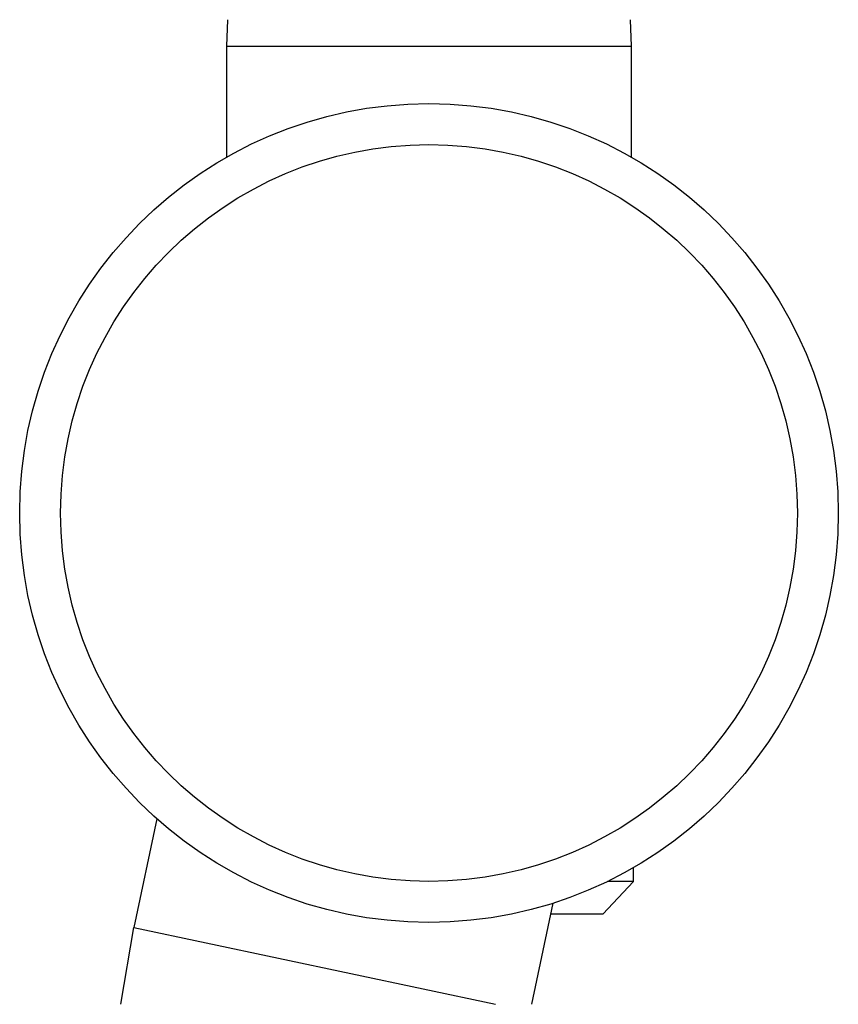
# Model space of a CAD drawing. Header units: millimetres. Extents: x -6500 to 4200, y 0 to 5940.
# Tile 99 of 157: x 1342 to 1362, y 1769 to 1793. Entities that reach past the tile are written whole.
import ezdxf

# ---------------------------------------------------------------- set-up
doc = ezdxf.new("R2010")
doc.units = ezdxf.units.MM
doc.layers.add('153', color=250, linetype='Continuous')

msp = doc.modelspace()

# ---------------------------------------------------------------- linework, layer by layer
at = {"layer": '153', "linetype": 'Continuous', "lineweight": -3}
for p, q in [((1347.35, 1792.619), (1347.321, 1791.969)), ((1347.35, 1792.619), (1347.321, 1791.969)), ((1357.221, 1791.969), (1357.192, 1792.619)), ((1357.221, 1791.969), (1357.192, 1792.619)), ((1347.321, 1791.969), (1347.321, 1789.258)), ((1347.321, 1791.969), (1347.321, 1789.258)), ((1347.321, 1791.969), (1352.271, 1791.969)), ((1347.321, 1791.969), (1352.271, 1791.969)), ((1352.271, 1791.969), (1357.221, 1791.969)), ((1352.271, 1791.969), (1357.221, 1791.969)), ((1357.221, 1789.258), (1357.221, 1791.969)), ((1357.221, 1789.258), (1357.221, 1791.969)), ((1345.623, 1773.099), (1345.059, 1770.447)), ((1357.271, 1771.569), (1357.271, 1771.908)), ((1357.271, 1771.569), (1357.271, 1771.908)), ((1356.521, 1770.769), (1357.271, 1771.569)), ((1356.521, 1770.769), (1357.271, 1771.569)), ((1357.271, 1771.569), (1356.63, 1771.569)), ((1357.271, 1771.569), (1356.63, 1771.569)), ((1354.781, 1768.569), (1355.307, 1771.04)), ((1356.521, 1770.769), (1355.249, 1770.769)), ((1356.521, 1770.769), (1355.249, 1770.769)), ((1344.746, 1768.569), (1345.059, 1770.447)), ((1345.059, 1770.447), (1353.896, 1768.569))]:
    msp.add_line(p, q, dxfattribs=at)
for radius in [10, 9]:
    msp.add_circle((1352.271, 1780.569), radius, dxfattribs=at)

doc.saveas('drawing.dxf')
